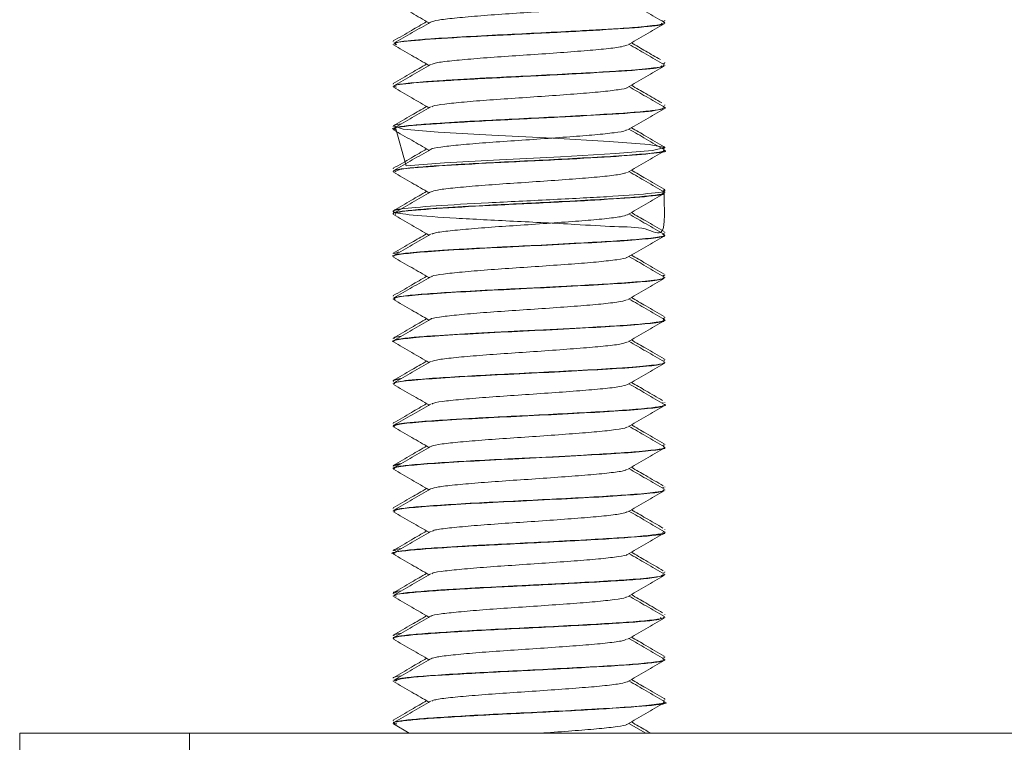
# Model space of a CAD drawing. Header units: millimetres. Extents: x -374 to 373, y -1423 to -22.
# Tile 21 of 39: x -78 to -49, y -101 to -80. Entities that reach past the tile are written whole.
import ezdxf

# ---------------------------------------------------------------- set-up
doc = ezdxf.new("R2010")
doc.units = ezdxf.units.MM

msp = doc.modelspace()

# ---------------------------------------------------------------- linework, layer by layer
at = {"color": 7, "linetype": 'Continuous', "lineweight": 15}
for p, q in [((-59.41, -79.866), (-59.373, -79.845)), ((-59.363, -79.831), (-59.363, -79.82)), ((-59.363, -79.911), (-59.363, -79.902)), ((-67.363, -80.445), (-67.363, -80.456)), ((-67.363, -80.527), (-67.363, -80.536)), ((-59.41, -81.116), (-59.373, -81.095)), ((-59.363, -81.081), (-59.363, -81.07)), ((-59.363, -81.161), (-59.363, -81.152)), ((-67.363, -81.695), (-67.363, -81.705)), ((-67.363, -81.777), (-67.363, -81.787)), ((-59.41, -82.366), (-59.373, -82.345)), ((-59.363, -82.33), (-59.363, -82.32)), ((-59.363, -82.412), (-59.363, -82.402)), ((-67.363, -82.945), (-67.363, -82.955)), ((-67.363, -83.027), (-67.363, -83.037)), ((-59.407, -83.614), (-59.373, -83.595)), ((-59.363, -83.58), (-59.363, -83.57)), ((-59.363, -83.662), (-59.363, -83.652)), ((-67.363, -84.195), (-67.363, -84.205)), ((-67.363, -84.277), (-67.363, -84.287)), ((-59.41, -84.866), (-59.373, -84.845)), ((-59.363, -84.83), (-59.363, -84.82)), ((-59.363, -84.912), (-59.363, -84.902)), ((-67.363, -85.445), (-67.363, -85.455)), ((-67.363, -85.527), (-67.363, -85.537)), ((-59.41, -86.116), (-59.373, -86.095)), ((-59.363, -86.08), (-59.363, -86.07)), ((-59.363, -86.162), (-59.363, -86.152)), ((-67.363, -86.695), (-67.363, -86.705)), ((-67.329, -86.705), (-67.21, -86.651)), ((-67.363, -86.777), (-67.363, -86.787)), ((-59.418, -87.345), (-59.37, -87.33)), ((-59.41, -87.366), (-59.373, -87.345)), ((-59.363, -87.33), (-59.363, -87.32)), ((-59.363, -87.412), (-59.363, -87.402)), ((-67.363, -87.945), (-67.363, -87.955)), ((-67.363, -88.027), (-67.363, -88.037)), ((-59.41, -88.616), (-59.373, -88.595)), ((-59.363, -88.58), (-59.363, -88.57)), ((-59.363, -88.662), (-59.363, -88.652)), ((-67.363, -89.195), (-67.363, -89.205)), ((-67.363, -89.277), (-67.363, -89.287)), ((-59.363, -89.83), (-59.363, -89.82)), ((-59.363, -89.912), (-59.363, -89.902)), ((-67.363, -90.445), (-67.363, -90.455)), ((-67.363, -90.527), (-67.363, -90.537)), ((-59.432, -91.095), (-59.413, -91.08)), ((-59.363, -91.08), (-59.363, -91.07)), ((-59.363, -91.162), (-59.363, -91.152)), ((-67.363, -91.695), (-67.363, -91.705)), ((-67.363, -91.777), (-67.363, -91.787)), ((-59.384, -92.345), (-59.407, -92.33)), ((-59.363, -92.33), (-59.363, -92.32)), ((-59.363, -92.412), (-59.363, -92.402)), ((-67.363, -92.945), (-67.363, -92.955)), ((-67.363, -93.027), (-67.363, -93.037)), ((-67.351, -92.955), (-67.16, -92.893)), ((-59.429, -93.595), (-59.394, -93.58)), ((-59.363, -93.58), (-59.363, -93.57)), ((-59.363, -93.662), (-59.363, -93.652)), ((-67.363, -94.195), (-67.363, -94.205)), ((-67.363, -94.277), (-67.363, -94.287)), ((-59.363, -94.83), (-59.363, -94.82)), ((-59.363, -94.912), (-59.363, -94.902)), ((-67.363, -95.445), (-67.363, -95.455)), ((-67.363, -95.527), (-67.363, -95.537)), ((-67.28, -95.455), (-67.342, -95.435)), ((-59.377, -96.095), (-59.391, -96.08)), ((-59.363, -96.08), (-59.363, -96.07)), ((-59.363, -96.162), (-59.363, -96.152)), ((-67.363, -96.695), (-67.363, -96.705)), ((-67.363, -96.777), (-67.363, -96.786)), ((-67.358, -96.705), (-67.243, -96.657)), ((-59.363, -97.331), (-59.363, -97.32)), ((-59.363, -97.411), (-59.363, -97.402)), ((-67.363, -97.945), (-67.363, -97.956)), ((-67.363, -98.027), (-67.363, -98.037)), ((-59.363, -98.58), (-59.363, -98.57)), ((-59.363, -98.662), (-59.363, -98.652)), ((-67.363, -99.195), (-67.363, -99.205)), ((-67.363, -99.277), (-67.363, -99.287)), ((-59.41, -99.866), (-59.373, -99.845)), ((-59.363, -99.83), (-59.363, -99.82)), ((-59.363, -99.912), (-59.363, -99.902)), ((-67.363, -100.445), (-67.363, -100.455)), ((-67.363, -100.527), (-67.363, -100.537)), ((-67.355, -100.55), (-66.887, -100.821)), ((-59.92, -100.821), (-60.417, -100.532)), ((-78.363, -106.821), (-78.363, -100.821)), ((-78.363, -100.821), (-73.363, -100.821)), ((-73.363, -100.821), (-73.363, -106.821)), ((-73.363, -100.821), (41.637, -100.821))]:
    msp.add_line(p, q, dxfattribs=at)
at = {"color": 7, "linetype": 'Continuous', "lineweight": 15, "flags": 128}
msp.add_lwpolyline([(-67.308, -82.955), (-66.98, -84.118), (-65.852, -84.026), (-64.232, -83.937), (-62.43, -83.846), (-60.811, -83.755), (-59.722, -83.666), (-59.364, -83.574), (-59.819, -83.485), (-61.003, -83.393), (-62.657, -83.303), (-64.452, -83.214), (-66.04, -83.122), (-67.068, -83.033), (-67.352, -82.94), (-67.352, -82.94)], dxfattribs=at)
at = {"color": 7, "linetype": 'Continuous', "lineweight": 15}
for points, knots in [([(-67.355, -79.3), (-67.175, -79.404), (-66.826, -79.606), (-66.477, -79.809), (-66.308, -79.907)], [0, 0, 0, 0, 0.5160667, 1, 1, 1, 1]), ([(-66.255, -79.88), (-66.197, -79.86), (-66.078, -79.82), (-65.584, -79.764), (-64.901, -79.702), (-64.07, -79.641), (-63.175, -79.583), (-62.301, -79.52), (-61.518, -79.462), (-60.916, -79.401), (-60.554, -79.348), (-60.508, -79.318), (-60.492, -79.307)], [0, 0, 0, 0, 0.10005, 0.204077, 0.310093, 0.415769, 0.520016, 0.62649, 0.730838, 0.836386, 0.942491, 1, 1, 1, 1]), ([(-59.373, -79.888), (-59.553, -79.783), (-59.901, -79.582), (-60.249, -79.38), (-60.417, -79.282)], [0, 0, 0, 0, 0.517247, 1, 1, 1, 1]), ([(-66.377, -79.867), (-66.525, -79.953), (-66.852, -80.143), (-67.18, -80.333), (-67.359, -80.437)], [0, 0, 0, 0, 0.452352, 1, 1, 1, 1]), ([(-66.259, -79.879), (-66.439, -79.983), (-66.799, -80.192), (-67.159, -80.401), (-67.339, -80.506)], [0, 0, 0, 0, 0.499642, 1, 1, 1, 1]), ([(-59.412, -79.887), (-59.391, -79.894), (-59.317, -79.919), (-59.523, -79.963), (-60.037, -80.024), (-60.735, -80.074), (-61.332, -80.108), (-62.028, -80.146), (-62.984, -80.196), (-64.2, -80.255), (-65.385, -80.317), (-66.293, -80.376), (-66.939, -80.43), (-67.317, -80.479), (-67.324, -80.513), (-67.326, -80.527)], [0, 0, 0, 0, 0.0313895, 0.1150734, 0.222007, 0.3028902, 0.345582, 0.3910743, 0.4840901, 0.5721403, 0.6724348, 0.7750867, 0.8400254, 0.9345736, 1, 1, 1, 1]), ([(-67.254, -80.549), (-67.29, -80.533), (-67.392, -80.486), (-66.655, -80.409), (-65.261, -80.317), (-63.443, -80.23), (-61.612, -80.135), (-60.172, -80.049), (-59.385, -79.971), (-59.445, -79.926), (-59.465, -79.911)], [0, 0, 0, 0, 0.078384, 0.220132, 0.362488, 0.503359, 0.646371, 0.787157, 0.929742, 1, 1, 1, 1]), ([(-60.462, -80.558), (-60.282, -80.454), (-59.923, -80.245), (-59.563, -80.036), (-59.383, -79.932)], [0, 0, 0, 0, 0.499706, 1, 1, 1, 1]), ([(-67.355, -80.55), (-67.175, -80.654), (-66.826, -80.856), (-66.477, -81.059), (-66.308, -81.157)], [0, 0, 0, 0, 0.516066, 1, 1, 1, 1]), ([(-66.231, -81.129), (-66.204, -81.116), (-66.138, -81.081), (-65.736, -81.029), (-65.105, -80.969), (-64.305, -80.906), (-63.42, -80.85), (-62.532, -80.787), (-61.717, -80.727), (-61.058, -80.668), (-60.61, -80.608), (-60.518, -80.573), (-60.477, -80.557)], [0, 0, 0, 0, 0.070348, 0.174955, 0.280227, 0.386493, 0.490459, 0.596731, 0.701989, 0.806609, 0.913063, 1, 1, 1, 1]), ([(-59.373, -81.138), (-59.553, -81.033), (-59.901, -80.832), (-60.249, -80.63), (-60.417, -80.532)], [0, 0, 0, 0, 0.517248, 1, 1, 1, 1]), ([(-59.492, -80.986), (-59.636, -80.903), (-59.92, -80.738), (-60.205, -80.573), (-60.346, -80.491)], [0, 0, 0, 0, 0.503363, 1, 1, 1, 1]), ([(-66.377, -81.117), (-66.525, -81.203), (-66.852, -81.393), (-67.18, -81.583), (-67.359, -81.687)], [0, 0, 0, 0, 0.452351, 1, 1, 1, 1]), ([(-67.26, -81.8), (-67.299, -81.789), (-67.444, -81.748), (-66.839, -81.674), (-65.558, -81.585), (-63.783, -81.496), (-61.929, -81.402), (-60.389, -81.315), (-59.456, -81.231), (-59.452, -81.181), (-59.451, -81.161)], [0, 0, 0, 0, 0.052621, 0.195145, 0.33659, 0.4779, 0.62054, 0.761236, 0.904169, 1, 1, 1, 1]), ([(-59.398, -81.152), (-59.392, -81.161), (-59.377, -81.189), (-59.691, -81.237), (-60.313, -81.296), (-61.218, -81.352), (-62.244, -81.408), (-63.427, -81.469), (-64.277, -81.509), (-64.781, -81.535), (-65.173, -81.557), (-65.755, -81.591), (-66.505, -81.641), (-67.093, -81.695), (-67.379, -81.746), (-67.338, -81.771), (-67.329, -81.777)], [0, 0, 0, 0, 0.046211, 0.129882, 0.241038, 0.316938, 0.408558, 0.507982, 0.59809, 0.612032, 0.635508, 0.699704, 0.772263, 0.875618, 0.97158, 1, 1, 1, 1]), ([(-66.259, -81.129), (-66.439, -81.233), (-66.799, -81.442), (-67.159, -81.651), (-67.339, -81.756)], [0, 0, 0, 0, 0.499642, 1, 1, 1, 1]), ([(-60.462, -81.808), (-60.282, -81.704), (-59.923, -81.495), (-59.563, -81.286), (-59.383, -81.182)], [0, 0, 0, 0, 0.499706, 1, 1, 1, 1]), ([(-59.453, -82.259), (-59.609, -82.168), (-59.907, -81.996), (-60.205, -81.823), (-60.346, -81.741)], [0, 0, 0, 0, 0.525264, 1, 1, 1, 1]), ([(-67.355, -81.8), (-67.175, -81.904), (-66.826, -82.106), (-66.477, -82.309), (-66.308, -82.407)], [0, 0, 0, 0, 0.5160667, 1, 1, 1, 1]), ([(-66.228, -82.379), (-66.22, -82.371), (-66.193, -82.343), (-65.87, -82.294), (-65.297, -82.236), (-64.534, -82.173), (-63.665, -82.115), (-62.768, -82.054), (-61.928, -81.992), (-61.21, -81.935), (-60.719, -81.872), (-60.471, -81.831), (-60.472, -81.81), (-60.472, -81.808)], [0, 0, 0, 0, 0.040786, 0.146621, 0.251276, 0.358052, 0.462586, 0.568575, 0.674882, 0.779209, 0.885928, 0.99097, 1, 1, 1, 1]), ([(-59.373, -82.388), (-59.553, -82.283), (-59.901, -82.082), (-60.249, -81.88), (-60.417, -81.782)], [0, 0, 0, 0, 0.517247, 1, 1, 1, 1]), ([(-67.293, -83.05), (-67.319, -83.044), (-67.489, -83.009), (-66.996, -82.94), (-65.841, -82.852), (-64.118, -82.76), (-62.254, -82.669), (-60.629, -82.581), (-59.536, -82.492), (-59.45, -82.437), (-59.41, -82.412)], [0, 0, 0, 0, 0.026642, 0.169595, 0.310499, 0.452656, 0.594537, 0.735573, 0.878454, 1, 1, 1, 1]), ([(-66.377, -82.367), (-66.525, -82.453), (-66.852, -82.643), (-67.18, -82.833), (-67.359, -82.937)], [0, 0, 0, 0, 0.452352, 1, 1, 1, 1]), ([(-66.259, -82.379), (-66.439, -82.483), (-66.799, -82.692), (-67.159, -82.901), (-67.339, -83.006)], [0, 0, 0, 0, 0.499642, 1, 1, 1, 1]), ([(-59.407, -82.387), (-59.391, -82.391), (-59.293, -82.414), (-59.458, -82.449), (-59.836, -82.504), (-60.531, -82.561), (-61.545, -82.62), (-62.726, -82.683), (-63.912, -82.741), (-65.074, -82.799), (-66.062, -82.86), (-66.823, -82.917), (-67.288, -82.972), (-67.321, -83.01), (-67.336, -83.027)], [0, 0, 0, 0, 0.0173729, 0.102342, 0.1776081, 0.2723281, 0.364162, 0.4662313, 0.5570922, 0.6377507, 0.7461159, 0.8271943, 0.9188927, 1, 1, 1, 1]), ([(-60.462, -83.058), (-60.282, -82.954), (-59.923, -82.745), (-59.563, -82.536), (-59.383, -82.432)], [0, 0, 0, 0, 0.499706, 1, 1, 1, 1]), ([(-67.125, -82.881), (-67.207, -82.893), (-67.358, -82.914), (-67.331, -82.935), (-67.319, -82.945)], [0, 0, 0, 0, 0.542579, 1, 1, 1, 1]), ([(-67.355, -83.05), (-67.175, -83.154), (-66.826, -83.356), (-66.477, -83.559), (-66.308, -83.657)], [0, 0, 0, 0, 0.5160667, 1, 1, 1, 1]), ([(-66.247, -83.629), (-66.246, -83.626), (-66.243, -83.604), (-65.985, -83.56), (-65.478, -83.503), (-64.753, -83.44), (-63.907, -83.38), (-63.009, -83.322), (-62.147, -83.258), (-61.389, -83.201), (-60.829, -83.139), (-60.518, -83.091), (-60.497, -83.064), (-60.491, -83.057)], [0, 0, 0, 0, 0.011124, 0.117605, 0.221867, 0.328496, 0.433871, 0.538943, 0.645655, 0.749974, 0.8563, 0.962266, 1, 1, 1, 1]), ([(-59.373, -83.638), (-59.553, -83.533), (-59.901, -83.332), (-60.249, -83.13), (-60.417, -83.032)], [0, 0, 0, 0, 0.517248, 1, 1, 1, 1]), ([(-59.382, -83.55), (-59.562, -83.446), (-59.884, -83.26), (-60.205, -83.073), (-60.346, -82.991)], [0, 0, 0, 0, 0.560229, 1, 1, 1, 1]), ([(-66.377, -83.617), (-66.525, -83.703), (-66.852, -83.893), (-67.18, -84.083), (-67.359, -84.187)], [0, 0, 0, 0, 0.452351, 1, 1, 1, 1]), ([(-59.412, -83.652), (-59.397, -83.658), (-59.339, -83.682), (-59.619, -83.726), (-60.096, -83.777), (-60.627, -83.816), (-61.174, -83.85), (-62.022, -83.896), (-63.212, -83.958), (-64.351, -84.012), (-65.466, -84.072), (-66.386, -84.132), (-67.082, -84.193), (-67.35, -84.242), (-67.356, -84.271), (-67.357, -84.277)], [0, 0, 0, 0, 0.02977, 0.11254, 0.225282, 0.262138, 0.294776, 0.396145, 0.487323, 0.581208, 0.666612, 0.772757, 0.861242, 0.971811, 1, 1, 1, 1]), ([(-66.259, -83.629), (-66.439, -83.733), (-66.799, -83.942), (-67.159, -84.151), (-67.339, -84.256)], [0, 0, 0, 0, 0.499642, 1, 1, 1, 1]), ([(-67.315, -84.287), (-67.273, -84.26), (-67.183, -84.202), (-66.081, -84.119), (-64.455, -84.025), (-62.59, -83.937), (-60.864, -83.847), (-59.737, -83.754), (-59.239, -83.695), (-59.374, -83.664), (-59.38, -83.662)], [0, 0, 0, 0, 0.126516, 0.270116, 0.415876, 0.559942, 0.704574, 0.84985, 0.993593, 1, 1, 1, 1]), ([(-60.462, -84.308), (-60.282, -84.204), (-59.923, -83.995), (-59.563, -83.786), (-59.383, -83.682)], [0, 0, 0, 0, 0.499706, 1, 1, 1, 1]), ([(-59.382, -83.55), (-59.381, -83.551), (-59.379, -83.552), (-59.37, -83.557), (-59.352, -83.573), (-59.381, -83.588), (-59.402, -83.599)], [0, 0, 0, 0, 0.015948, 0.082379, 0.345504, 1, 1, 1, 1]), ([(-67.355, -84.3), (-67.175, -84.404), (-66.826, -84.606), (-66.477, -84.809), (-66.308, -84.907)], [0, 0, 0, 0, 0.516066, 1, 1, 1, 1]), ([(-66.245, -84.88), (-66.198, -84.862), (-66.098, -84.823), (-65.634, -84.769), (-64.966, -84.707), (-64.145, -84.646), (-63.252, -84.588), (-62.373, -84.525), (-61.58, -84.467), (-60.959, -84.406), (-60.571, -84.351), (-60.512, -84.319), (-60.49, -84.307)], [0, 0, 0, 0, 0.090691, 0.194844, 0.300668, 0.406573, 0.510672, 0.617128, 0.72172, 0.827003, 0.93326, 1, 1, 1, 1]), ([(-59.373, -84.888), (-59.553, -84.783), (-59.901, -84.582), (-60.249, -84.38), (-60.417, -84.282)], [0, 0, 0, 0, 0.517248, 1, 1, 1, 1]), ([(-59.382, -84.8), (-59.562, -84.696), (-59.884, -84.51), (-60.205, -84.323), (-60.346, -84.241)], [0, 0, 0, 0, 0.560228, 1, 1, 1, 1]), ([(-59.393, -84.845), (-59.368, -85.367), (-59.323, -86.322), (-59.882, -85.903), (-60.788, -85.92), (-62.127, -85.824), (-63.828, -85.746), (-65.587, -85.655), (-66.895, -85.565), (-67.484, -85.473), (-67.236, -85.386), (-66.203, -85.291), (-64.587, -85.204), (-62.732, -85.111), (-60.983, -85.022), (-59.795, -84.933), (-59.259, -84.867), (-59.39, -84.834), (-59.403, -84.83)], [0, 0, 0, 0, 0.063282, 0.115906, 0.169003, 0.221207, 0.291757, 0.36149, 0.431492, 0.501811, 0.571385, 0.642021, 0.711558, 0.781976, 0.85187, 0.921688, 0.992171, 1, 1, 1, 1]), ([(-59.375, -84.888), (-59.376, -84.905), (-59.378, -84.942), (-59.77, -84.996), (-60.442, -85.056), (-61.399, -85.112), (-62.54, -85.173), (-63.672, -85.231), (-64.81, -85.285), (-65.843, -85.346), (-66.687, -85.405), (-67.185, -85.46), (-67.404, -85.504), (-67.351, -85.525), (-67.346, -85.527)], [0, 0, 0, 0, 0.0828005, 0.1743549, 0.2578627, 0.3520634, 0.4541331, 0.5369182, 0.6143867, 0.7237378, 0.8080296, 0.8981386, 0.9894827, 1, 1, 1, 1]), ([(-66.377, -84.867), (-66.525, -84.953), (-66.852, -85.143), (-67.18, -85.333), (-67.359, -85.437)], [0, 0, 0, 0, 0.452351, 1, 1, 1, 1]), ([(-66.259, -84.879), (-66.439, -84.983), (-66.799, -85.192), (-67.159, -85.401), (-67.339, -85.506)], [0, 0, 0, 0, 0.499643, 1, 1, 1, 1]), ([(-67.295, -85.549), (-67.295, -85.524), (-67.296, -85.468), (-66.327, -85.386), (-64.781, -85.291), (-62.925, -85.204), (-61.149, -85.111), (-59.888, -85.022), (-59.292, -84.956), (-59.412, -84.919), (-59.434, -84.912)], [0, 0, 0, 0, 0.117595, 0.258569, 0.401695, 0.542594, 0.685277, 0.826899, 0.968367, 1, 1, 1, 1]), ([(-60.462, -85.558), (-60.282, -85.454), (-59.923, -85.245), (-59.563, -85.036), (-59.383, -84.932)], [0, 0, 0, 0, 0.499706, 1, 1, 1, 1]), ([(-59.404, -84.8), (-59.382, -84.805), (-59.35, -84.811), (-59.376, -84.818), (-59.384, -84.82)], [0, 0, 0, 0, 0.66117, 1, 1, 1, 1]), ([(-67.355, -85.55), (-67.175, -85.654), (-66.826, -85.856), (-66.477, -86.059), (-66.308, -86.157)], [0, 0, 0, 0, 0.516067, 1, 1, 1, 1]), ([(-67.127, -85.382), (-67.183, -85.389), (-67.347, -85.411), (-67.336, -85.431), (-67.329, -85.445)], [0, 0, 0, 0, 0.342208, 1, 1, 1, 1]), ([(-59.373, -86.138), (-59.553, -86.033), (-59.901, -85.832), (-60.249, -85.63), (-60.417, -85.532)], [0, 0, 0, 0, 0.517248, 1, 1, 1, 1]), ([(-59.382, -86.05), (-59.562, -85.946), (-59.884, -85.76), (-60.205, -85.573), (-60.346, -85.491)], [0, 0, 0, 0, 0.560229, 1, 1, 1, 1]), ([(-66.228, -86.129), (-66.208, -86.117), (-66.156, -86.085), (-65.78, -86.034), (-65.167, -85.975), (-64.378, -85.912), (-63.497, -85.855), (-62.606, -85.792), (-61.782, -85.732), (-61.106, -85.674), (-60.629, -85.612), (-60.52, -85.575), (-60.468, -85.557)], [0, 0, 0, 0, 0.060985, 0.165884, 0.270842, 0.377211, 0.481199, 0.587324, 0.692854, 0.797226, 0.903706, 1, 1, 1, 1]), ([(-66.377, -86.117), (-66.525, -86.203), (-66.852, -86.393), (-67.18, -86.583), (-67.359, -86.687)], [0, 0, 0, 0, 0.452351, 1, 1, 1, 1]), ([(-66.259, -86.129), (-66.439, -86.233), (-66.799, -86.442), (-67.159, -86.651), (-67.339, -86.756)], [0, 0, 0, 0, 0.4996424, 1, 1, 1, 1]), ([(-67.362, -86.787), (-67.362, -86.787), (-67.439, -86.765), (-67.168, -86.716), (-66.529, -86.652), (-65.473, -86.582), (-64.188, -86.514), (-62.801, -86.448), (-61.488, -86.377), (-60.374, -86.313), (-59.649, -86.241), (-59.32, -86.194), (-59.389, -86.167), (-59.401, -86.162)], [0, 0, 0, 0, 0.000388, 0.110024, 0.217689, 0.326762, 0.435464, 0.543465, 0.652953, 0.760314, 0.870004, 0.977486, 1, 1, 1, 1]), ([(-59.426, -86.137), (-59.4, -86.145), (-59.319, -86.17), (-59.526, -86.213), (-60.012, -86.272), (-60.858, -86.332), (-61.91, -86.39), (-63.053, -86.45), (-64.25, -86.508), (-65.217, -86.558), (-65.85, -86.597), (-66.14, -86.617), (-66.239, -86.624), (-66.284, -86.628), (-66.303, -86.629), (-66.367, -86.634), (-66.574, -86.649), (-66.964, -86.682), (-67.315, -86.729), (-67.328, -86.763), (-67.333, -86.777)], [0, 0, 0, 0, 0.03728, 0.111907, 0.215702, 0.303936, 0.392968, 0.496614, 0.572259, 0.67141, 0.733386, 0.752518, 0.763716, 0.76634, 0.767886, 0.770381, 0.788539, 0.842063, 0.93438, 1, 1, 1, 1]), ([(-60.462, -86.808), (-60.282, -86.704), (-59.923, -86.495), (-59.563, -86.286), (-59.383, -86.182)], [0, 0, 0, 0, 0.499706, 1, 1, 1, 1]), ([(-67.355, -86.8), (-67.175, -86.904), (-66.826, -87.106), (-66.477, -87.309), (-66.308, -87.407)], [0, 0, 0, 0, 0.516067, 1, 1, 1, 1]), ([(-66.232, -87.379), (-66.227, -87.373), (-66.209, -87.346), (-65.908, -87.299), (-65.355, -87.242), (-64.604, -87.178), (-63.742, -87.12), (-62.844, -87.06), (-61.996, -86.997), (-61.265, -86.94), (-60.751, -86.877), (-60.485, -86.834), (-60.481, -86.811), (-60.48, -86.808)], [0, 0, 0, 0, 0.031424, 0.137503, 0.241975, 0.348748, 0.453491, 0.559228, 0.665704, 0.76997, 0.876606, 0.981969, 1, 1, 1, 1]), ([(-59.373, -87.388), (-59.553, -87.283), (-59.901, -87.082), (-60.249, -86.88), (-60.417, -86.782)], [0, 0, 0, 0, 0.517248, 1, 1, 1, 1]), ([(-59.382, -87.3), (-59.562, -87.196), (-59.884, -87.01), (-60.205, -86.823), (-60.346, -86.741)], [0, 0, 0, 0, 0.560229, 1, 1, 1, 1]), ([(-66.377, -87.367), (-66.525, -87.453), (-66.852, -87.643), (-67.18, -87.833), (-67.359, -87.937)], [0, 0, 0, 0, 0.452352, 1, 1, 1, 1]), ([(-59.401, -87.402), (-59.394, -87.411), (-59.373, -87.438), (-59.688, -87.486), (-60.342, -87.549), (-61.312, -87.608), (-62.252, -87.658), (-63.009, -87.697), (-63.721, -87.733), (-64.602, -87.774), (-65.623, -87.832), (-66.514, -87.892), (-67.099, -87.947), (-67.382, -87.995), (-67.333, -88.021), (-67.321, -88.027)], [0, 0, 0, 0, 0.045155, 0.129721, 0.240582, 0.330387, 0.422243, 0.480437, 0.512897, 0.592654, 0.692055, 0.779981, 0.876637, 0.97014, 1, 1, 1, 1]), ([(-67.3, -88.049), (-67.322, -88.035), (-67.38, -87.999), (-66.95, -87.937), (-66.116, -87.873), (-64.95, -87.802), (-63.6, -87.737), (-62.228, -87.667), (-60.979, -87.6), (-60.019, -87.533), (-59.439, -87.468), (-59.413, -87.429), (-59.401, -87.412)], [0, 0, 0, 0, 0.065744, 0.17299, 0.278238, 0.385742, 0.49103, 0.598215, 0.704284, 0.810582, 0.917639, 1, 1, 1, 1]), ([(-66.259, -87.379), (-66.439, -87.483), (-66.799, -87.692), (-67.159, -87.901), (-67.339, -88.006)], [0, 0, 0, 0, 0.499642, 1, 1, 1, 1]), ([(-60.462, -88.058), (-60.282, -87.954), (-59.923, -87.745), (-59.563, -87.536), (-59.383, -87.432)], [0, 0, 0, 0, 0.499706, 1, 1, 1, 1]), ([(-67.355, -88.05), (-67.175, -88.154), (-66.826, -88.356), (-66.477, -88.559), (-66.308, -88.657)], [0, 0, 0, 0, 0.516067, 1, 1, 1, 1]), ([(-66.257, -88.629), (-66.257, -88.628), (-66.259, -88.608), (-66.017, -88.565), (-65.532, -88.508), (-64.82, -88.445), (-63.982, -88.385), (-63.085, -88.327), (-62.218, -88.263), (-61.448, -88.206), (-60.867, -88.145), (-60.534, -88.094), (-60.503, -88.066), (-60.493, -88.057)], [0, 0, 0, 0, 0.001802, 0.108408, 0.21266, 0.319162, 0.424829, 0.529621, 0.63638, 0.740811, 0.846933, 0.953118, 1, 1, 1, 1]), ([(-59.373, -88.638), (-59.553, -88.533), (-59.901, -88.332), (-60.249, -88.13), (-60.417, -88.032)], [0, 0, 0, 0, 0.517248, 1, 1, 1, 1]), ([(-59.382, -88.55), (-59.562, -88.446), (-59.884, -88.26), (-60.205, -88.073), (-60.346, -87.991)], [0, 0, 0, 0, 0.560229, 1, 1, 1, 1]), ([(-67.346, -89.3), (-67.35, -89.299), (-67.455, -89.276), (-67.235, -89.227), (-66.656, -89.161), (-65.647, -89.093), (-64.39, -89.023), (-63.007, -88.959), (-61.675, -88.887), (-60.522, -88.823), (-59.731, -88.752), (-59.347, -88.701), (-59.402, -88.67), (-59.416, -88.662)], [0, 0, 0, 0, 0.004068, 0.1113593, 0.2173575, 0.3238198, 0.4308449, 0.5363331, 0.6438491, 0.7490759, 0.8565048, 0.9622159, 1, 1, 1, 1]), ([(-66.377, -88.617), (-66.525, -88.703), (-66.852, -88.893), (-67.18, -89.083), (-67.359, -89.187)], [0, 0, 0, 0, 0.452351, 1, 1, 1, 1]), ([(-59.415, -88.637), (-59.394, -88.642), (-59.309, -88.664), (-59.473, -88.703), (-59.877, -88.759), (-60.633, -88.819), (-61.709, -88.879), (-62.749, -88.934), (-63.434, -88.968), (-63.599, -88.976), (-63.624, -88.978), (-63.632, -88.978), (-63.632, -88.978), (-63.632, -88.978), (-63.632, -88.978), (-63.632, -88.978), (-63.633, -88.978), (-63.636, -88.978), (-63.645, -88.979), (-63.666, -88.98), (-63.708, -88.982), (-63.791, -88.986), (-64.047, -88.998), (-64.441, -89.017), (-65.223, -89.059), (-66.055, -89.11), (-66.812, -89.166), (-67.276, -89.22), (-67.331, -89.259), (-67.358, -89.277)], [0, 0, 0, 0, 0.024148, 0.098838, 0.192127, 0.282676, 0.370203, 0.493427, 0.526586, 0.530323, 0.532237, 0.532267, 0.532282, 0.532285, 0.532287, 0.532289, 0.5323, 0.532387, 0.533085, 0.53448, 0.53727, 0.542849, 0.554008, 0.597596, 0.636756, 0.747909, 0.824229, 0.915652, 1, 1, 1, 1]), ([(-66.259, -88.629), (-66.439, -88.733), (-66.799, -88.942), (-67.159, -89.151), (-67.339, -89.256)], [0, 0, 0, 0, 0.499642, 1, 1, 1, 1]), ([(-60.462, -89.308), (-60.282, -89.204), (-59.923, -88.995), (-59.563, -88.786), (-59.383, -88.682)], [0, 0, 0, 0, 0.499706, 1, 1, 1, 1]), ([(-67.355, -89.3), (-67.175, -89.404), (-66.826, -89.606), (-66.477, -89.809), (-66.308, -89.907)], [0, 0, 0, 0, 0.516067, 1, 1, 1, 1]), ([(-67.123, -89.13), (-67.202, -89.141), (-67.354, -89.163), (-67.331, -89.185), (-67.32, -89.195)], [0, 0, 0, 0, 0.51962, 1, 1, 1, 1]), ([(-66.237, -89.88), (-66.2, -89.864), (-66.117, -89.827), (-65.682, -89.774), (-65.031, -89.713), (-64.219, -89.651), (-63.33, -89.594), (-62.446, -89.53), (-61.642, -89.471), (-61.003, -89.412), (-60.588, -89.355), (-60.516, -89.321), (-60.485, -89.307)], [0, 0, 0, 0, 0.081328, 0.185659, 0.291251, 0.397345, 0.501352, 0.607747, 0.712637, 0.817615, 0.923987, 1, 1, 1, 1]), ([(-59.373, -89.888), (-59.553, -89.783), (-59.901, -89.582), (-60.249, -89.38), (-60.417, -89.282)], [0, 0, 0, 0, 0.517248, 1, 1, 1, 1]), ([(-59.382, -89.8), (-59.562, -89.696), (-59.884, -89.51), (-60.205, -89.323), (-60.346, -89.241)], [0, 0, 0, 0, 0.560229, 1, 1, 1, 1]), ([(-66.377, -89.867), (-66.525, -89.953), (-66.852, -90.143), (-67.18, -90.333), (-67.359, -90.437)], [0, 0, 0, 0, 0.452351, 1, 1, 1, 1]), ([(-66.259, -89.879), (-66.439, -89.983), (-66.799, -90.192), (-67.159, -90.401), (-67.339, -90.506)], [0, 0, 0, 0, 0.499642, 1, 1, 1, 1]), ([(-59.394, -89.845), (-59.381, -89.842), (-59.353, -89.837), (-59.374, -89.833), (-59.386, -89.83)], [0, 0, 0, 0, 0.468938, 1, 1, 1, 1]), ([(-67.316, -90.537), (-67.33, -90.531), (-67.392, -90.502), (-67.034, -90.447), (-66.268, -90.384), (-65.138, -90.312), (-63.808, -90.247), (-62.427, -90.178), (-61.151, -90.109), (-60.139, -90.043), (-59.477, -89.974), (-59.409, -89.932), (-59.377, -89.912)], [0, 0, 0, 0, 0.030456, 0.140083, 0.247393, 0.356994, 0.464718, 0.573705, 0.682492, 0.790398, 0.899919, 1, 1, 1, 1]), ([(-59.391, -89.902), (-59.383, -89.907), (-59.347, -89.931), (-59.602, -89.975), (-60.086, -90.026), (-60.618, -90.065), (-61.159, -90.099), (-62.022, -90.146), (-63.207, -90.208), (-64.377, -90.263), (-65.447, -90.321), (-66.206, -90.371), (-66.659, -90.406), (-66.91, -90.429), (-67.136, -90.457), (-67.338, -90.49), (-67.322, -90.515), (-67.314, -90.527)], [0, 0, 0, 0, 0.02539, 0.111633, 0.225306, 0.258268, 0.295578, 0.394456, 0.487926, 0.580183, 0.672442, 0.762003, 0.811353, 0.846863, 0.879182, 0.942704, 1, 1, 1, 1]), ([(-60.462, -90.558), (-60.282, -90.454), (-59.923, -90.245), (-59.563, -90.036), (-59.383, -89.932)], [0, 0, 0, 0, 0.499706, 1, 1, 1, 1]), ([(-67.342, -90.455), (-67.349, -90.453), (-67.41, -90.433), (-67.274, -90.414), (-67.153, -90.398)], [0, 0, 0, 0, 0.113799, 1, 1, 1, 1]), ([(-67.117, -90.377), (-67.123, -90.378), (-67.225, -90.389), (-67.285, -90.406), (-67.358, -90.427), (-67.358, -90.44), (-67.358, -90.445)], [0, 0, 0, 0, 0.025423, 0.4690922, 0.7883335, 1, 1, 1, 1]), ([(-67.355, -90.55), (-67.175, -90.654), (-66.826, -90.856), (-66.477, -91.059), (-66.308, -91.157)], [0, 0, 0, 0, 0.516067, 1, 1, 1, 1]), ([(-66.227, -91.129), (-66.213, -91.119), (-66.173, -91.088), (-65.822, -91.039), (-65.227, -90.98), (-64.45, -90.917), (-63.575, -90.86), (-62.681, -90.798), (-61.848, -90.736), (-61.157, -90.679), (-60.651, -90.616), (-60.524, -90.577), (-60.462, -90.558)], [0, 0, 0, 0, 0.051727, 0.157139, 0.261987, 0.368628, 0.472896, 0.579041, 0.685012, 0.789393, 0.896066, 1, 1, 1, 1]), ([(-59.373, -91.138), (-59.553, -91.033), (-59.901, -90.832), (-60.249, -90.63), (-60.417, -90.532)], [0, 0, 0, 0, 0.517248, 1, 1, 1, 1]), ([(-59.426, -91.024), (-59.592, -90.929), (-59.898, -90.751), (-60.205, -90.573), (-60.346, -90.491)], [0, 0, 0, 0, 0.538907, 1, 1, 1, 1]), ([(-59.404, -91.137), (-59.389, -91.14), (-59.304, -91.158), (-59.437, -91.194), (-59.762, -91.247), (-60.462, -91.307), (-61.394, -91.362), (-62.483, -91.42), (-63.603, -91.478), (-64.456, -91.517), (-65.167, -91.557), (-65.887, -91.599), (-66.484, -91.641), (-66.865, -91.674), (-67.192, -91.713), (-67.407, -91.748), (-67.348, -91.774), (-67.341, -91.777)], [0, 0, 0, 0, 0.014246, 0.082148, 0.173158, 0.264478, 0.352581, 0.444791, 0.532697, 0.612024, 0.645936, 0.711505, 0.806736, 0.842291, 0.877052, 0.986041, 1, 1, 1, 1]), ([(-66.377, -91.117), (-66.525, -91.203), (-66.852, -91.393), (-67.18, -91.583), (-67.359, -91.687)], [0, 0, 0, 0, 0.452352, 1, 1, 1, 1]), ([(-66.259, -91.129), (-66.439, -91.233), (-66.799, -91.442), (-67.159, -91.651), (-67.339, -91.756)], [0, 0, 0, 0, 0.4996424, 1, 1, 1, 1]), ([(-67.332, -91.799), (-67.331, -91.779), (-67.328, -91.736), (-66.759, -91.67), (-65.819, -91.604), (-64.589, -91.533), (-63.215, -91.469), (-61.865, -91.397), (-60.676, -91.333), (-59.823, -91.263), (-59.376, -91.207), (-59.409, -91.173), (-59.42, -91.162)], [0, 0, 0, 0, 0.095264, 0.201818, 0.307718, 0.415051, 0.520312, 0.627852, 0.733219, 0.840389, 0.946603, 1, 1, 1, 1]), ([(-60.462, -91.808), (-60.282, -91.704), (-59.923, -91.495), (-59.563, -91.286), (-59.383, -91.182)], [0, 0, 0, 0, 0.499706, 1, 1, 1, 1]), ([(-67.355, -91.8), (-67.175, -91.904), (-66.826, -92.106), (-66.477, -92.309), (-66.308, -92.407)], [0, 0, 0, 0, 0.516067, 1, 1, 1, 1]), ([(-66.237, -92.379), (-66.236, -92.374), (-66.225, -92.35), (-65.945, -92.304), (-65.413, -92.247), (-64.673, -92.184), (-63.818, -92.125), (-62.919, -92.065), (-62.065, -92.002), (-61.321, -91.945), (-60.785, -91.883), (-60.5, -91.837), (-60.489, -91.812), (-60.486, -91.807)], [0, 0, 0, 0, 0.022072, 0.128359, 0.232702, 0.339431, 0.444439, 0.549886, 0.656493, 0.760752, 0.867267, 0.972929, 1, 1, 1, 1]), ([(-59.373, -92.388), (-59.553, -92.283), (-59.901, -92.082), (-60.249, -91.88), (-60.417, -91.782)], [0, 0, 0, 0, 0.517248, 1, 1, 1, 1]), ([(-59.382, -92.3), (-59.562, -92.196), (-59.884, -92.01), (-60.205, -91.823), (-60.346, -91.741)], [0, 0, 0, 0, 0.560229, 1, 1, 1, 1]), ([(-67.337, -93.037), (-67.345, -93.034), (-67.418, -93.009), (-67.111, -92.957), (-66.412, -92.893), (-65.322, -92.823), (-64.014, -92.756), (-62.627, -92.689), (-61.333, -92.619), (-60.254, -92.554), (-59.588, -92.482), (-59.299, -92.439), (-59.374, -92.414), (-59.38, -92.412)], [0, 0, 0, 0, 0.014156, 0.123857, 0.231289, 0.340674, 0.448891, 0.55738, 0.666612, 0.774155, 0.883837, 0.99118, 1, 1, 1, 1]), ([(-66.377, -92.367), (-66.525, -92.453), (-66.852, -92.643), (-67.18, -92.833), (-67.359, -92.937)], [0, 0, 0, 0, 0.452352, 1, 1, 1, 1]), ([(-66.259, -92.379), (-66.439, -92.483), (-66.799, -92.692), (-67.159, -92.901), (-67.339, -93.006)], [0, 0, 0, 0, 0.499642, 1, 1, 1, 1]), ([(-59.41, -92.387), (-59.39, -92.393), (-59.314, -92.418), (-59.509, -92.461), (-60.007, -92.521), (-60.818, -92.58), (-61.87, -92.638), (-63.019, -92.698), (-64.21, -92.756), (-65.23, -92.808), (-66.209, -92.87), (-66.911, -92.925), (-67.314, -92.98), (-67.325, -93.013), (-67.33, -93.027)], [0, 0, 0, 0, 0.028292, 0.111673, 0.216528, 0.300176, 0.383202, 0.502058, 0.568223, 0.661221, 0.750709, 0.846739, 0.932945, 1, 1, 1, 1]), ([(-60.462, -93.058), (-60.282, -92.954), (-59.923, -92.745), (-59.563, -92.536), (-59.383, -92.432)], [0, 0, 0, 0, 0.499706, 1, 1, 1, 1]), ([(-67.355, -93.05), (-67.175, -93.154), (-66.826, -93.356), (-66.477, -93.559), (-66.308, -93.657)], [0, 0, 0, 0, 0.516067, 1, 1, 1, 1]), ([(-67.127, -92.883), (-67.234, -92.898), (-67.379, -92.918), (-67.34, -92.939), (-67.33, -92.945)], [0, 0, 0, 0, 0.7315804, 1, 1, 1, 1]), ([(-66.256, -93.63), (-66.196, -93.61), (-66.075, -93.569), (-65.575, -93.513), (-64.889, -93.451), (-64.057, -93.39), (-63.162, -93.332), (-62.289, -93.269), (-61.508, -93.211), (-60.908, -93.15), (-60.551, -93.097), (-60.508, -93.067), (-60.493, -93.057)], [0, 0, 0, 0, 0.101663, 0.205674, 0.311718, 0.417351, 0.521628, 0.628103, 0.732414, 0.838004, 0.944078, 1, 1, 1, 1]), ([(-59.373, -93.638), (-59.553, -93.533), (-59.901, -93.332), (-60.249, -93.13), (-60.417, -93.032)], [0, 0, 0, 0, 0.517248, 1, 1, 1, 1]), ([(-59.408, -93.535), (-59.58, -93.436), (-59.892, -93.254), (-60.205, -93.073), (-60.346, -92.991)], [0, 0, 0, 0, 0.547738, 1, 1, 1, 1]), ([(-66.377, -93.617), (-66.525, -93.703), (-66.852, -93.893), (-67.18, -94.083), (-67.359, -94.187)], [0, 0, 0, 0, 0.452351, 1, 1, 1, 1]), ([(-59.407, -93.652), (-59.397, -93.661), (-59.371, -93.686), (-59.66, -93.732), (-60.254, -93.793), (-61.194, -93.851), (-62.239, -93.907), (-63.4, -93.968), (-64.565, -94.022), (-65.639, -94.083), (-66.482, -94.14), (-67.082, -94.194), (-67.378, -94.242), (-67.335, -94.27), (-67.325, -94.277)], [0, 0, 0, 0, 0.044939, 0.120411, 0.230713, 0.317877, 0.412412, 0.501629, 0.595023, 0.690634, 0.783414, 0.864328, 0.968173, 1, 1, 1, 1]), ([(-66.259, -93.629), (-66.439, -93.733), (-66.799, -93.942), (-67.159, -94.151), (-67.339, -94.256)], [0, 0, 0, 0, 0.499642, 1, 1, 1, 1]), ([(-67.31, -94.299), (-67.324, -94.282), (-67.357, -94.243), (-66.866, -94.179), (-65.982, -94.114), (-64.785, -94.043), (-63.423, -93.979), (-62.06, -93.908), (-60.837, -93.842), (-59.925, -93.773), (-59.409, -93.713), (-59.413, -93.676), (-59.414, -93.662)], [0, 0, 0, 0, 0.079322, 0.186306, 0.291776, 0.39926, 0.504456, 0.611862, 0.717531, 0.824285, 0.93101, 1, 1, 1, 1]), ([(-60.462, -94.308), (-60.282, -94.204), (-59.923, -93.995), (-59.563, -93.786), (-59.383, -93.682)], [0, 0, 0, 0, 0.499706, 1, 1, 1, 1]), ([(-59.416, -94.78), (-59.585, -94.683), (-59.895, -94.503), (-60.205, -94.323), (-60.346, -94.241)], [0, 0, 0, 0, 0.544027, 1, 1, 1, 1]), ([(-67.355, -94.3), (-67.175, -94.404), (-66.826, -94.606), (-66.477, -94.809), (-66.308, -94.907)], [0, 0, 0, 0, 0.516067, 1, 1, 1, 1]), ([(-66.231, -94.879), (-66.203, -94.865), (-66.135, -94.831), (-65.728, -94.779), (-65.094, -94.718), (-64.292, -94.656), (-63.407, -94.599), (-62.519, -94.536), (-61.706, -94.476), (-61.05, -94.417), (-60.607, -94.358), (-60.518, -94.323), (-60.479, -94.307)], [0, 0, 0, 0, 0.071963, 0.176525, 0.281847, 0.388091, 0.492058, 0.598353, 0.703559, 0.808228, 0.914673, 1, 1, 1, 1]), ([(-59.373, -94.888), (-59.553, -94.783), (-59.901, -94.582), (-60.249, -94.38), (-60.417, -94.282)], [0, 0, 0, 0, 0.517248, 1, 1, 1, 1]), ([(-67.303, -95.55), (-67.325, -95.546), (-67.537, -95.509), (-66.952, -95.434), (-65.569, -95.334), (-63.532, -95.234), (-61.451, -95.129), (-59.949, -95.029), (-59.246, -94.957), (-59.408, -94.917), (-59.429, -94.912)], [0, 0, 0, 0, 0.0182053, 0.1789252, 0.3380341, 0.4969969, 0.6577521, 0.8166569, 0.975841, 1, 1, 1, 1]), ([(-66.377, -94.867), (-66.525, -94.953), (-66.852, -95.143), (-67.18, -95.333), (-67.359, -95.437)], [0, 0, 0, 0, 0.452351, 1, 1, 1, 1]), ([(-59.411, -94.887), (-59.393, -94.891), (-59.299, -94.913), (-59.467, -94.951), (-59.868, -95.008), (-60.601, -95.066), (-61.59, -95.122), (-62.716, -95.183), (-63.866, -95.24), (-65.003, -95.295), (-66.009, -95.356), (-66.78, -95.414), (-67.268, -95.469), (-67.324, -95.507), (-67.353, -95.527)], [0, 0, 0, 0, 0.019552, 0.099358, 0.188802, 0.281739, 0.363884, 0.468259, 0.552656, 0.62984, 0.740928, 0.823533, 0.909384, 1, 1, 1, 1]), ([(-66.259, -94.879), (-66.439, -94.983), (-66.799, -95.192), (-67.159, -95.401), (-67.339, -95.506)], [0, 0, 0, 0, 0.499642, 1, 1, 1, 1]), ([(-60.462, -95.558), (-60.282, -95.454), (-59.923, -95.245), (-59.563, -95.036), (-59.383, -94.932)], [0, 0, 0, 0, 0.499706, 1, 1, 1, 1]), ([(-67.126, -95.382), (-67.202, -95.393), (-67.354, -95.413), (-67.335, -95.435), (-67.326, -95.445)], [0, 0, 0, 0, 0.4998059, 1, 1, 1, 1]), ([(-67.355, -95.55), (-67.175, -95.654), (-66.826, -95.856), (-66.477, -96.059), (-66.308, -96.157)], [0, 0, 0, 0, 0.516067, 1, 1, 1, 1]), ([(-66.228, -96.129), (-66.219, -96.121), (-66.19, -96.092), (-65.863, -96.043), (-65.287, -95.986), (-64.521, -95.922), (-63.652, -95.865), (-62.755, -95.803), (-61.917, -95.741), (-61.201, -95.684), (-60.713, -95.621), (-60.468, -95.581), (-60.47, -95.559), (-60.47, -95.558)], [0, 0, 0, 0, 0.042401, 0.14819, 0.252882, 0.359655, 0.464159, 0.570186, 0.676461, 0.780805, 0.887533, 0.992524, 1, 1, 1, 1]), ([(-59.373, -96.138), (-59.553, -96.033), (-59.901, -95.832), (-60.249, -95.63), (-60.417, -95.532)], [0, 0, 0, 0, 0.517248, 1, 1, 1, 1]), ([(-59.406, -96.036), (-59.578, -95.937), (-59.892, -95.755), (-60.205, -95.573), (-60.346, -95.491)], [0, 0, 0, 0, 0.549001, 1, 1, 1, 1]), ([(-66.377, -96.117), (-66.525, -96.203), (-66.852, -96.393), (-67.18, -96.583), (-67.359, -96.687)], [0, 0, 0, 0, 0.452351, 1, 1, 1, 1]), ([(-66.259, -96.129), (-66.439, -96.233), (-66.799, -96.442), (-67.159, -96.651), (-67.339, -96.756)], [0, 0, 0, 0, 0.499642, 1, 1, 1, 1]), ([(-59.404, -96.152), (-59.393, -96.159), (-59.355, -96.182), (-59.615, -96.226), (-60.053, -96.273), (-60.555, -96.311), (-61.083, -96.344), (-61.857, -96.387), (-62.623, -96.427), (-63.031, -96.448), (-63.226, -96.458), (-63.412, -96.467), (-63.78, -96.485), (-64.532, -96.521), (-65.353, -96.566), (-65.952, -96.604), (-66.463, -96.64), (-66.987, -96.683), (-67.341, -96.736), (-67.332, -96.766), (-67.329, -96.777)], [0, 0, 0, 0, 0.034061, 0.1109, 0.221733, 0.24737, 0.289216, 0.390661, 0.454818, 0.476837, 0.488964, 0.501397, 0.521361, 0.577208, 0.682855, 0.730961, 0.756751, 0.852174, 0.949169, 1, 1, 1, 1]), ([(-67.261, -96.786), (-67.293, -96.777), (-67.386, -96.751), (-67.072, -96.706), (-66.581, -96.657), (-65.849, -96.607), (-64.677, -96.537), (-63.264, -96.472), (-61.938, -96.401), (-61.025, -96.352), (-60.273, -96.302), (-59.546, -96.236), (-59.469, -96.19), (-59.42, -96.162)], [0, 0, 0, 0, 0.043944, 0.126484, 0.207269, 0.288797, 0.371367, 0.532349, 0.614935, 0.696048, 0.777213, 0.859801, 1, 1, 1, 1]), ([(-60.462, -96.808), (-60.282, -96.704), (-59.923, -96.495), (-59.563, -96.286), (-59.383, -96.182)], [0, 0, 0, 0, 0.499706, 1, 1, 1, 1]), ([(-67.118, -96.627), (-67.245, -96.645), (-67.398, -96.668), (-67.343, -96.691), (-67.334, -96.695)], [0, 0, 0, 0, 0.834521, 1, 1, 1, 1]), ([(-67.355, -96.8), (-67.175, -96.904), (-66.826, -97.106), (-66.477, -97.309), (-66.308, -97.407)], [0, 0, 0, 0, 0.516067, 1, 1, 1, 1]), ([(-66.245, -97.379), (-66.245, -97.376), (-66.241, -97.353), (-65.979, -97.309), (-65.468, -97.252), (-64.741, -97.189), (-63.894, -97.13), (-62.995, -97.071), (-62.135, -97.007), (-61.379, -96.95), (-60.822, -96.888), (-60.516, -96.84), (-60.496, -96.814), (-60.491, -96.807)], [0, 0, 0, 0, 0.012733, 0.119188, 0.223458, 0.330105, 0.435426, 0.540552, 0.647252, 0.751557, 0.857914, 0.963838, 1, 1, 1, 1]), ([(-59.373, -97.388), (-59.553, -97.283), (-59.901, -97.082), (-60.249, -96.88), (-60.417, -96.782)], [0, 0, 0, 0, 0.517248, 1, 1, 1, 1]), ([(-59.43, -97.273), (-59.594, -97.177), (-59.9, -97), (-60.205, -96.823), (-60.346, -96.741)], [0, 0, 0, 0, 0.537262, 1, 1, 1, 1]), ([(-59.387, -97.388), (-59.382, -97.405), (-59.372, -97.441), (-59.766, -97.496), (-60.44, -97.556), (-61.37, -97.61), (-62.467, -97.67), (-63.646, -97.729), (-64.796, -97.784), (-65.824, -97.845), (-66.654, -97.902), (-67.173, -97.958), (-67.401, -98.003), (-67.348, -98.024), (-67.341, -98.027)], [0, 0, 0, 0, 0.080792, 0.17142, 0.262176, 0.349465, 0.443204, 0.533705, 0.62237, 0.71499, 0.805248, 0.895244, 0.98635, 1, 1, 1, 1]), ([(-67.325, -98.049), (-67.341, -98.044), (-67.399, -98.021), (-67.17, -97.961), (-66.289, -97.88), (-64.444, -97.775), (-62.323, -97.674), (-60.509, -97.574), (-59.432, -97.484), (-59.473, -97.431), (-59.488, -97.411)], [0, 0, 0, 0, 0.028683, 0.109916, 0.268518, 0.429047, 0.588126, 0.746868, 0.90748, 1, 1, 1, 1]), ([(-66.377, -97.367), (-66.525, -97.453), (-66.852, -97.643), (-67.18, -97.833), (-67.359, -97.937)], [0, 0, 0, 0, 0.4523514, 1, 1, 1, 1]), ([(-66.259, -97.379), (-66.439, -97.483), (-66.799, -97.692), (-67.159, -97.901), (-67.339, -98.006)], [0, 0, 0, 0, 0.499642, 1, 1, 1, 1]), ([(-60.462, -98.058), (-60.282, -97.954), (-59.923, -97.745), (-59.563, -97.536), (-59.383, -97.432)], [0, 0, 0, 0, 0.4997057, 1, 1, 1, 1]), ([(-67.127, -97.883), (-67.179, -97.889), (-67.348, -97.91), (-67.339, -97.931), (-67.332, -97.945)], [0, 0, 0, 0, 0.309254, 1, 1, 1, 1]), ([(-59.382, -98.55), (-59.562, -98.446), (-59.884, -98.26), (-60.205, -98.073), (-60.346, -97.991)], [0, 0, 0, 0, 0.560229, 1, 1, 1, 1]), ([(-67.355, -98.05), (-67.175, -98.154), (-66.826, -98.356), (-66.477, -98.559), (-66.308, -98.657)], [0, 0, 0, 0, 0.516067, 1, 1, 1, 1]), ([(-66.246, -98.63), (-66.198, -98.612), (-66.094, -98.573), (-65.625, -98.518), (-64.955, -98.456), (-64.132, -98.395), (-63.239, -98.338), (-62.361, -98.274), (-61.569, -98.216), (-60.951, -98.156), (-60.568, -98.101), (-60.512, -98.069), (-60.49, -98.057)], [0, 0, 0, 0, 0.092306, 0.196433, 0.302292, 0.40816, 0.512282, 0.618744, 0.72329, 0.828621, 0.934855, 1, 1, 1, 1]), ([(-59.373, -98.638), (-59.553, -98.533), (-59.901, -98.332), (-60.249, -98.13), (-60.417, -98.032)], [0, 0, 0, 0, 0.517248, 1, 1, 1, 1]), ([(-59.385, -98.595), (-59.377, -98.593), (-59.353, -98.588), (-59.385, -98.583), (-59.404, -98.58)], [0, 0, 0, 0, 0.367349, 1, 1, 1, 1]), ([(-66.377, -98.617), (-66.525, -98.703), (-66.852, -98.893), (-67.18, -99.083), (-67.359, -99.187)], [0, 0, 0, 0, 0.452351, 1, 1, 1, 1]), ([(-66.259, -98.629), (-66.439, -98.733), (-66.799, -98.942), (-67.159, -99.151), (-67.339, -99.256)], [0, 0, 0, 0, 0.499642, 1, 1, 1, 1]), ([(-59.426, -98.637), (-59.4, -98.644), (-59.305, -98.669), (-59.514, -98.71), (-59.988, -98.769), (-60.796, -98.829), (-61.803, -98.884), (-62.952, -98.945), (-64.127, -99.002), (-65.24, -99.059), (-66.218, -99.121), (-66.786, -99.165), (-67.089, -99.201), (-67.306, -99.234), (-67.316, -99.26), (-67.323, -99.277)], [0, 0, 0, 0, 0.031312, 0.114202, 0.208067, 0.298455, 0.38849, 0.479586, 0.57186, 0.6598, 0.751634, 0.850294, 0.877697, 0.920276, 1, 1, 1, 1]), ([(-67.293, -99.287), (-67.249, -99.258), (-67.153, -99.194), (-66.024, -99.117), (-64.836, -99.047), (-63.834, -98.998), (-62.803, -98.947), (-61.484, -98.877), (-60.343, -98.812), (-59.659, -98.741), (-59.382, -98.699), (-59.39, -98.672), (-59.394, -98.662)], [0, 0, 0, 0, 0.137445, 0.298629, 0.381179, 0.4619, 0.543621, 0.626213, 0.78731, 0.86993, 0.95093, 1, 1, 1, 1]), ([(-60.462, -99.308), (-60.282, -99.204), (-59.923, -98.995), (-59.563, -98.786), (-59.383, -98.682)], [0, 0, 0, 0, 0.499706, 1, 1, 1, 1]), ([(-67.128, -99.133), (-67.227, -99.149), (-67.357, -99.169), (-67.36, -99.19), (-67.36, -99.195)], [0, 0, 0, 0, 0.766621, 1, 1, 1, 1]), ([(-67.355, -99.3), (-67.175, -99.404), (-66.826, -99.606), (-66.477, -99.809), (-66.308, -99.907)], [0, 0, 0, 0, 0.516067, 1, 1, 1, 1]), ([(-66.228, -99.879), (-66.207, -99.867), (-66.153, -99.834), (-65.772, -99.783), (-65.156, -99.724), (-64.365, -99.661), (-63.484, -99.604), (-62.593, -99.541), (-61.77, -99.481), (-61.098, -99.423), (-60.625, -99.361), (-60.52, -99.324), (-60.47, -99.307)], [0, 0, 0, 0, 0.062599, 0.167444, 0.272459, 0.378814, 0.482794, 0.588947, 0.694432, 0.798844, 0.905322, 1, 1, 1, 1]), ([(-59.373, -99.888), (-59.553, -99.783), (-59.901, -99.582), (-60.249, -99.38), (-60.417, -99.282)], [0, 0, 0, 0, 0.517248, 1, 1, 1, 1]), ([(-59.382, -99.8), (-59.562, -99.696), (-59.884, -99.51), (-60.205, -99.323), (-60.346, -99.241)], [0, 0, 0, 0, 0.5602287, 1, 1, 1, 1]), ([(-67.258, -100.55), (-67.3, -100.542), (-67.429, -100.516), (-67.18, -100.472), (-66.759, -100.421), (-66.085, -100.372), (-64.97, -100.302), (-63.249, -100.22), (-61.194, -100.115), (-59.813, -100.014), (-59.198, -99.948), (-59.369, -99.913), (-59.372, -99.912)], [0, 0, 0, 0, 0.040054, 0.121151, 0.201213, 0.280565, 0.361635, 0.519801, 0.679866, 0.838673, 0.996955, 1, 1, 1, 1]), ([(-66.377, -99.867), (-66.525, -99.953), (-66.852, -100.143), (-67.18, -100.333), (-67.359, -100.437)], [0, 0, 0, 0, 0.452351, 1, 1, 1, 1]), ([(-59.402, -99.902), (-59.393, -99.911), (-59.369, -99.934), (-59.635, -99.98), (-60.24, -100.042), (-61.071, -100.094), (-61.707, -100.128), (-62.409, -100.167), (-63.381, -100.217), (-64.595, -100.274), (-65.64, -100.333), (-66.47, -100.389), (-67.088, -100.444), (-67.386, -100.493), (-67.341, -100.522), (-67.333, -100.527)], [0, 0, 0, 0, 0.041496, 0.111896, 0.228485, 0.327713, 0.365467, 0.400275, 0.507687, 0.59584, 0.691711, 0.781901, 0.861123, 0.974213, 1, 1, 1, 1]), ([(-66.259, -99.879), (-66.439, -99.983), (-66.799, -100.192), (-67.159, -100.401), (-67.339, -100.506)], [0, 0, 0, 0, 0.499642, 1, 1, 1, 1]), ([(-60.462, -100.558), (-60.282, -100.454), (-59.923, -100.245), (-59.563, -100.036), (-59.383, -99.932)], [0, 0, 0, 0, 0.499706, 1, 1, 1, 1]), ([(-59.382, -99.801), (-59.38, -99.801), (-59.376, -99.803), (-59.372, -99.806), (-59.369, -99.808), (-59.368, -99.809), (-59.368, -99.809), (-59.368, -99.809), (-59.368, -99.809), (-59.368, -99.809), (-59.368, -99.809), (-59.368, -99.809), (-59.368, -99.809), (-59.368, -99.809), (-59.365, -99.812), (-59.362, -99.815), (-59.364, -99.819), (-59.364, -99.82)], [0, 0, 0, 0, 0.139699, 0.323593, 0.415539, 0.461514, 0.467276, 0.467636, 0.467693, 0.46775, 0.46792, 0.468281, 0.469001, 0.47192, 0.478024, 0.83559, 1, 1, 1, 1]), ([(-63.018, -100.821), (-62.959, -100.817), (-62.602, -100.792), (-61.985, -100.746), (-61.255, -100.689), (-60.745, -100.626), (-60.483, -100.584), (-60.479, -100.561), (-60.479, -100.558)], [0, 0, 0, 0, 0.046015, 0.277257, 0.503765, 0.735447, 0.964207, 1, 1, 1, 1]), ([(-59.778, -100.821), (-59.826, -100.793), (-60.016, -100.683), (-60.205, -100.573), (-60.346, -100.491)], [0, 0, 0, 0, 0.25377, 1, 1, 1, 1])]:
    msp.add_open_spline(points, degree=3, knots=knots, dxfattribs=at)

doc.saveas('drawing.dxf')
